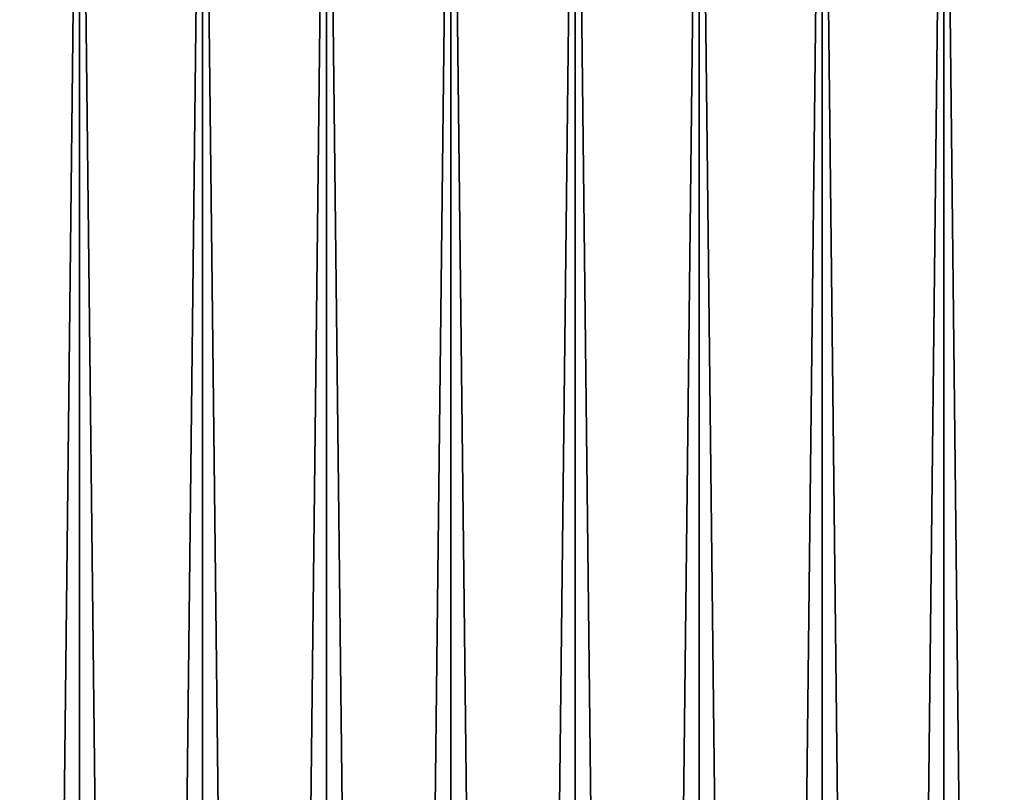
# Model space of a CAD drawing. Header units: millimetres. Extents: x -68 to 68, y 0 to 255.
# Tile 149 of 217: x -9 to 11, y 223 to 239. Entities that reach past the tile are written whole.
import ezdxf

# ---------------------------------------------------------------- set-up
doc = ezdxf.new("R2010")
doc.units = ezdxf.units.MM
doc.header["$LTSCALE"] = 41.718519
doc.layers.add('82', color=7, linetype='CONTINUOUS')
doc.layers.add('83', color=7, linetype='CONTINUOUS')

msp = doc.modelspace()

# ---------------------------------------------------------------- linework, layer by layer
at = {"layer": '82', "color": 250, "linetype": 'Continuous', "true_color": 0x1c1c1c}
for points in [[(-10.171, 251, -41.265), (-7.661, 251, -41.804), (-10.171, 27.5, -41.265), (-10.171, 251, -41.265)], [(-10.171, 27.5, -41.265), (-7.661, 251, -41.804), (-7.661, 27.5, -41.804), (-10.171, 27.5, -41.265)], [(-7.661, 251, -41.804), (-5.123, 251, -42.19), (-7.661, 27.5, -41.804), (-7.661, 251, -41.804)], [(-7.661, 27.5, -41.804), (-5.123, 251, -42.19), (-5.123, 27.5, -42.19), (-7.661, 27.5, -41.804)], [(-5.123, 251, -42.19), (-2.566, 251, -42.422), (-5.123, 27.5, -42.19), (-5.123, 251, -42.19)], [(-5.123, 27.5, -42.19), (-2.566, 251, -42.422), (-2.566, 27.5, -42.422), (-5.123, 27.5, -42.19)], [(-2.566, 251, -42.422), (0, 251, -42.5), (-2.566, 27.5, -42.422), (-2.566, 251, -42.422)], [(-2.566, 27.5, -42.422), (0, 251, -42.5), (0, 27.5, -42.5), (-2.566, 27.5, -42.422)], [(0, 251, -42.5), (2.566, 251, -42.422), (0, 27.5, -42.5), (0, 251, -42.5)], [(0, 27.5, -42.5), (2.566, 251, -42.422), (2.566, 27.5, -42.422), (0, 27.5, -42.5)], [(2.566, 251, -42.422), (5.123, 251, -42.19), (2.566, 27.5, -42.422), (2.566, 251, -42.422)], [(2.566, 27.5, -42.422), (5.123, 251, -42.19), (5.123, 27.5, -42.19), (2.566, 27.5, -42.422)], [(5.123, 251, -42.19), (7.661, 251, -41.804), (5.123, 27.5, -42.19), (5.123, 251, -42.19)], [(5.123, 27.5, -42.19), (7.661, 251, -41.804), (7.661, 27.5, -41.804), (5.123, 27.5, -42.19)], [(7.661, 251, -41.804), (10.171, 251, -41.265), (7.661, 27.5, -41.804), (7.661, 251, -41.804)], [(7.661, 27.5, -41.804), (10.171, 251, -41.265), (10.171, 27.5, -41.265), (7.661, 27.5, -41.804)], [(10.171, 251, -41.265), (12.644, 251, -40.576), (10.171, 27.5, -41.265), (10.171, 251, -41.265)], [(10.171, 27.5, -41.265), (12.644, 251, -40.576), (12.644, 27.5, -40.576), (10.171, 27.5, -41.265)]]:
    msp.add_3dface(points, dxfattribs=at)
at = {"layer": '83', "color": 250, "linetype": 'Continuous', "true_color": 0x1c1c1c}
for points in [[(-7.661, 251, 41.804), (-10.171, 251, 41.265), (-7.661, 27.5, 41.804), (-7.661, 251, 41.804)], [(-7.661, 27.5, 41.804), (-10.171, 251, 41.265), (-10.171, 27.5, 41.265), (-7.661, 27.5, 41.804)], [(-5.123, 251, 42.19), (-7.661, 251, 41.804), (-5.123, 27.5, 42.19), (-5.123, 251, 42.19)], [(-5.123, 27.5, 42.19), (-7.661, 251, 41.804), (-7.661, 27.5, 41.804), (-5.123, 27.5, 42.19)], [(-2.566, 251, 42.422), (-5.123, 251, 42.19), (-2.566, 27.5, 42.422), (-2.566, 251, 42.422)], [(-2.566, 27.5, 42.422), (-5.123, 251, 42.19), (-5.123, 27.5, 42.19), (-2.566, 27.5, 42.422)], [(0, 251, 42.5), (-2.566, 251, 42.422), (0, 27.5, 42.5), (0, 251, 42.5)], [(0, 27.5, 42.5), (-2.566, 251, 42.422), (-2.566, 27.5, 42.422), (0, 27.5, 42.5)], [(2.566, 251, 42.422), (0, 251, 42.5), (2.566, 27.5, 42.422), (2.566, 251, 42.422)], [(2.566, 27.5, 42.422), (0, 251, 42.5), (0, 27.5, 42.5), (2.566, 27.5, 42.422)], [(5.123, 251, 42.19), (2.566, 251, 42.422), (5.123, 27.5, 42.19), (5.123, 251, 42.19)], [(5.123, 27.5, 42.19), (2.566, 251, 42.422), (2.566, 27.5, 42.422), (5.123, 27.5, 42.19)], [(7.661, 251, 41.804), (5.123, 251, 42.19), (7.661, 27.5, 41.804), (7.661, 251, 41.804)], [(7.661, 27.5, 41.804), (5.123, 251, 42.19), (5.123, 27.5, 42.19), (7.661, 27.5, 41.804)], [(10.171, 251, 41.265), (7.661, 251, 41.804), (10.171, 27.5, 41.265), (10.171, 251, 41.265)], [(10.171, 27.5, 41.265), (7.661, 251, 41.804), (7.661, 27.5, 41.804), (10.171, 27.5, 41.265)], [(12.644, 251, 40.576), (10.171, 251, 41.265), (12.644, 27.5, 40.576), (12.644, 251, 40.576)], [(12.644, 27.5, 40.576), (10.171, 251, 41.265), (10.171, 27.5, 41.265), (12.644, 27.5, 40.576)]]:
    msp.add_3dface(points, dxfattribs=at)

doc.saveas('drawing.dxf')
